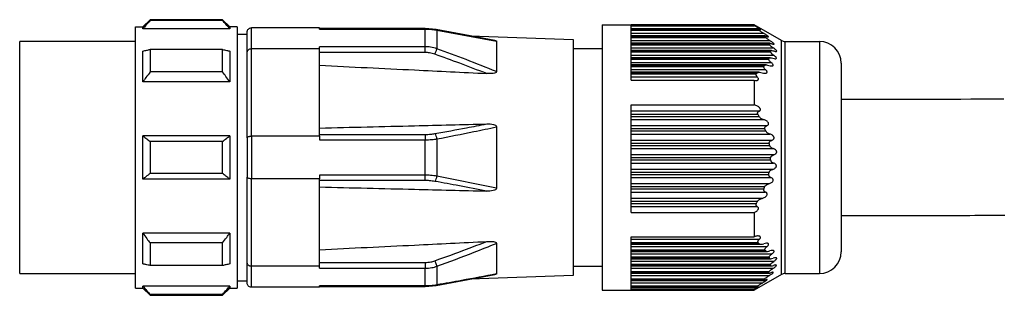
# Model space of a CAD drawing. Header units: millimetres. Extents: x -420 to 2302, y 443 to 882.
# Tile 14 of 16: x 1234 to 1302, y 624 to 643. Entities that reach past the tile are written whole.
import ezdxf

# ---------------------------------------------------------------- set-up
doc = ezdxf.new("R2010")
doc.units = ezdxf.units.MM

# ---------------------------------------------------------------- blocks, each defined once
blk = doc.blocks.new('Drawing View6')
at = {"color": 7, "linetype": 'Continuous', "lineweight": 25}
for p, q in [((-58.915, 5.481), (-59.415, 4.981)), ((-53.915, 5.481), (-58.915, 5.481)), ((-53.415, 4.981), (-53.915, 5.481)), ((-53.915, 5.417), (-53.915, 5.481)), ((-59.915, -13.019), (-59.915, 4.981)), ((-59.915, 4.981), (-59.415, 4.981)), ((-53.415, 4.855), (-59.415, 4.855)), ((-53.915, 5.417), (-58.915, 5.417)), ((-52.915, 4.981), (-53.415, 4.981)), ((-52.915, 4.981), (-52.915, -13.019)), ((-51.915, 3.463), (-51.915, 4.931)), ((-47.215, 4.931), (-51.915, 4.931)), ((-47.215, 4.837), (-47.215, 4.931)), ((-39.932, 4.876), (-47.215, 4.876)), ((-47.215, 4.837), (-39.932, 4.837)), ((-39.163, 4.808), (-39.932, 4.876)), ((-39.932, 4.876), (-39.932, 4.837)), ((-39.932, 3.617), (-39.932, 4.837)), ((-35.119, 4.048), (-39.168, 4.809)), ((-36.822, 4.368), (-39.168, 4.809)), ((-39.114, 4.762), (-39.114, 3.48)), ((-39.114, 4.762), (-35.011, 4.009)), ((-27.715, 5.131), (-27.715, -13.169)), ((-27.715, 5.131), (-25.715, 5.131)), ((-17.215, 5.131), (-25.715, 5.131)), ((-25.715, 5.131), (-25.715, 5.07)), ((-25.715, 1.304), (-25.715, 5.07)), ((-25.715, 5.07), (-17.215, 5.07)), ((-16.978, 4.859), (-25.715, 4.859)), ((-16.96, 4.826), (-25.715, 4.826)), ((-25.715, 4.759), (-16.884, 4.759)), ((-17.215, 5.131), (-17.215, 5.07)), ((-15.331, 4.047), (-17.215, 5.131)), ((-52.915, 4.481), (-52.215, 4.481)), ((-52.215, 3.264), (-52.215, 4.631)), ((-36.822, 4.368), (-29.715, 4.12)), ((-29.715, 4.12), (-29.715, -12.158)), ((-25.715, 4.542), (-16.562, 4.542)), ((-16.468, 4.359), (-25.715, 4.359)), ((-16.475, 4.326), (-25.715, 4.326)), ((-25.715, 4.259), (-16.425, 4.259)), ((-59.915, 3.981), (-67.915, 3.981)), ((-67.915, -12.019), (-67.915, 3.981)), ((-53.915, 3.43), (-58.915, 3.43)), ((-47.215, 3.463), (-51.915, 3.463)), ((-51.915, -2.551), (-51.915, 3.463)), ((-39.932, 3.617), (-47.215, 3.617)), ((-47.215, 3.463), (-47.215, 3.617)), ((-47.215, -2.551), (-47.215, 3.463)), ((-39.932, 3.22), (-39.932, 3.617)), ((-35.011, 4.009), (-35.011, 1.899)), ((-27.715, 3.481), (-29.715, 3.481)), ((-25.715, 4.042), (-16.136, 4.042)), ((-16.148, 3.859), (-25.715, 3.859)), ((-16.18, 3.826), (-25.715, 3.826)), ((-25.715, 3.759), (-16.156, 3.759)), ((-25.715, 3.542), (-15.907, 3.542)), ((-15.331, -12.086), (-15.331, 4.047)), ((-15.082, -12.019), (-15.082, 3.981)), ((-15.082, 3.981), (-12.715, 3.981)), ((-12.715, 3.981), (-12.715, -12.019)), ((-52.215, -2.652), (-52.215, 3.264)), ((-39.932, 3.22), (-47.215, 3.22)), ((-16.026, 3.359), (-25.715, 3.359)), ((-16.085, 3.326), (-25.715, 3.326)), ((-25.715, 3.259), (-16.088, 3.259)), ((-25.715, 3.042), (-15.883, 3.042)), ((-16.11, 2.859), (-25.715, 2.859)), ((-16.194, 2.826), (-25.715, 2.826)), ((-25.715, 2.759), (-16.224, 2.759)), ((-25.715, 2.542), (-16.065, 2.542)), ((-16.393, 2.359), (-25.715, 2.359)), ((-16.502, 2.326), (-25.715, 2.326)), ((-25.715, 2.259), (-16.558, 2.259)), ((-25.715, 2.042), (-16.446, 2.042)), ((-11.215, 2.481), (-11.215, -10.519)), ((-53.915, 1.876), (-58.915, 1.876)), ((-16.869, 1.859), (-25.715, 1.859)), ((-16.998, 1.826), (-25.715, 1.826)), ((-25.715, 1.759), (-17.078, 1.759)), ((-25.715, 1.542), (-17.011, 1.542)), ((-53.415, 1.195), (-59.415, 1.195)), ((-25.715, 1.304), (-17.215, 1.304)), ((-17.215, 1.304), (-17.215, -0.39)), ((-25.715, -0.39), (-17.215, -0.39)), ((-25.715, -7.803), (-25.715, -0.39)), ((-16.884, -0.836), (-25.715, -0.836)), ((-16.96, -1.052), (-25.715, -1.052)), ((-25.715, -1.186), (-16.884, -1.186)), ((-35.011, -1.91), (-35.011, -6.129)), ((-25.715, -1.403), (-16.562, -1.403)), ((-16.354, -1.836), (-25.715, -1.836)), ((-53.415, -2.519), (-59.415, -2.519)), ((-52.215, -2.652), (-52.215, -5.386)), ((-51.915, -2.551), (-51.915, -5.487)), ((-47.215, -2.551), (-51.915, -2.551)), ((-47.215, -2.43), (-39.932, -2.43)), ((-47.215, -2.551), (-47.215, -2.799)), ((-39.932, -2.43), (-39.932, -2.799)), ((-16.475, -2.052), (-25.715, -2.052)), ((-25.715, -2.186), (-16.425, -2.186)), ((-25.715, -2.403), (-16.136, -2.403)), ((-53.915, -2.92), (-58.915, -2.92)), ((-47.215, -2.799), (-39.932, -2.799)), ((-39.932, -5.239), (-39.932, -2.799)), ((-39.114, -2.738), (-39.114, -5.3)), ((-16.012, -2.836), (-25.715, -2.836)), ((-16.18, -3.052), (-25.715, -3.052)), ((-25.715, -3.186), (-16.156, -3.186)), ((-25.715, -3.403), (-15.907, -3.403)), ((-15.871, -3.836), (-25.715, -3.836)), ((-16.085, -4.052), (-25.715, -4.052)), ((-25.715, -4.186), (-16.088, -4.186)), ((-25.715, -4.403), (-15.883, -4.403)), ((-53.915, -5.118), (-58.915, -5.118)), ((-52.215, -11.302), (-52.215, -5.386)), ((-39.932, -5.239), (-47.215, -5.239)), ((-47.215, -5.239), (-47.215, -5.487)), ((-39.932, -5.609), (-39.932, -5.239)), ((-35.011, -6.129), (-39.114, -5.3)), ((-15.936, -4.836), (-25.715, -4.836)), ((-16.194, -5.052), (-25.715, -5.052)), ((-25.715, -5.186), (-16.224, -5.186)), ((-25.715, -5.403), (-16.065, -5.403)), ((-53.415, -5.519), (-59.415, -5.519)), ((-47.215, -5.487), (-51.915, -5.487)), ((-51.915, -11.501), (-51.915, -5.487)), ((-47.215, -11.501), (-47.215, -5.487)), ((-39.932, -5.609), (-47.215, -5.609)), ((-16.206, -5.836), (-25.715, -5.836)), ((-16.502, -6.052), (-25.715, -6.052)), ((-25.715, -6.186), (-16.558, -6.186)), ((-25.715, -6.403), (-16.446, -6.403)), ((-16.669, -6.836), (-25.715, -6.836)), ((-16.998, -7.052), (-25.715, -7.052)), ((-25.715, -7.186), (-17.078, -7.186)), ((-25.715, -7.403), (-17.011, -7.403)), ((-25.715, -7.803), (-17.215, -7.803)), ((-17.215, -7.803), (-17.215, -9.479)), ((-53.415, -9.233), (-59.415, -9.233)), ((-25.715, -9.479), (-17.215, -9.479)), ((-25.715, -13.126), (-25.715, -9.479)), ((-53.915, -9.914), (-58.915, -9.914)), ((-35.011, -9.938), (-35.011, -12.047)), ((-16.884, -9.68), (-25.715, -9.68)), ((-16.96, -9.897), (-25.715, -9.897)), ((-25.715, -9.964), (-16.884, -9.964)), ((-25.715, -9.997), (-16.759, -9.997)), ((-16.354, -10.18), (-25.715, -10.18)), ((-16.475, -10.397), (-25.715, -10.397)), ((-25.715, -10.464), (-16.425, -10.464)), ((-25.715, -10.497), (-16.321, -10.497)), ((-16.012, -10.68), (-25.715, -10.68)), ((-53.915, -11.469), (-58.915, -11.469)), ((-52.215, -12.669), (-52.215, -11.302)), ((-47.215, -11.501), (-51.915, -11.501)), ((-51.915, -12.969), (-51.915, -11.501)), ((-47.215, -11.258), (-39.932, -11.258)), ((-47.215, -11.655), (-47.215, -11.501)), ((-39.932, -11.258), (-39.932, -11.655)), ((-39.251, -11.138), (-39.114, -11.519)), ((-39.114, -11.519), (-39.114, -12.8)), ((-29.715, -11.519), (-27.715, -11.519)), ((-16.18, -10.897), (-25.715, -10.897)), ((-25.715, -10.964), (-16.156, -10.964)), ((-25.715, -10.997), (-16.077, -10.997)), ((-15.871, -11.18), (-25.715, -11.18)), ((-16.085, -11.397), (-25.715, -11.397)), ((-25.715, -11.464), (-16.088, -11.464)), ((-25.715, -11.497), (-16.034, -11.497)), ((-67.915, -12.019), (-59.915, -12.019)), ((-47.215, -11.655), (-39.932, -11.655)), ((-39.932, -12.876), (-39.932, -11.655)), ((-39.168, -12.847), (-35.119, -12.086)), ((-29.715, -12.158), (-36.822, -12.406)), ((-15.936, -11.68), (-25.715, -11.68)), ((-16.194, -11.897), (-25.715, -11.897)), ((-25.715, -11.964), (-16.224, -11.964)), ((-25.715, -11.997), (-16.197, -11.997)), ((-16.206, -12.18), (-25.715, -12.18)), ((-15.331, -12.086), (-17.215, -13.169)), ((-15.082, -12.019), (-12.715, -12.019)), ((-53.415, -12.893), (-59.415, -12.893)), ((-52.915, -12.519), (-52.215, -12.519)), ((-39.932, -12.876), (-47.215, -12.876)), ((-47.215, -12.969), (-47.215, -12.876)), ((-39.932, -12.914), (-39.163, -12.847)), ((-39.932, -12.914), (-39.932, -12.876)), ((-16.502, -12.397), (-25.715, -12.397)), ((-25.715, -12.464), (-16.558, -12.464)), ((-25.715, -12.497), (-16.556, -12.497)), ((-16.669, -12.68), (-25.715, -12.68)), ((-16.998, -12.897), (-25.715, -12.897)), ((-59.915, -13.019), (-59.415, -13.019)), ((-59.415, -13.019), (-58.915, -13.519)), ((-53.915, -13.455), (-58.915, -13.455)), ((-58.915, -13.455), (-58.915, -13.519)), ((-58.915, -13.519), (-53.915, -13.519)), ((-53.915, -13.519), (-53.415, -13.019)), ((-53.415, -13.019), (-52.915, -13.019)), ((-47.215, -12.969), (-51.915, -12.969)), ((-47.215, -12.914), (-39.932, -12.914)), ((-27.715, -13.169), (-25.715, -13.169)), ((-25.715, -12.964), (-17.078, -12.964)), ((-25.715, -12.997), (-17.1, -12.997)), ((-25.715, -13.126), (-25.715, -13.169)), ((-25.715, -13.126), (-17.215, -13.126)), ((-25.715, -13.169), (-17.215, -13.169)), ((-17.215, -13.126), (-17.215, -13.169))]:
    blk.add_line(p, q, dxfattribs=at)
at = {"color": 7, "linetype": 'Continuous', "lineweight": 25, "flags": 128}
for points in [[(-58.915, 5.481), (-58.915, 5.477), (-58.915, 5.465), (-58.915, 5.445), (-58.915, 5.417)], [(-59.415, 4.855), (-59.415, 4.884), (-59.415, 4.91), (-59.415, 4.932), (-59.415, 4.949), (-59.415, 4.963), (-59.415, 4.973), (-59.415, 4.979), (-59.415, 4.981)], [(-53.415, 4.981), (-53.415, 4.973), (-53.415, 4.949), (-53.415, 4.91), (-53.415, 4.855)], [(-58.915, 3.43), (-58.915, 3.256), (-58.915, 3.076), (-58.915, 2.89), (-58.915, 2.698), (-58.915, 2.501), (-58.915, 2.298), (-58.915, 2.09), (-58.915, 1.876)], [(-53.915, 1.876), (-53.915, 2.09), (-53.915, 2.298), (-53.915, 2.501), (-53.915, 2.698), (-53.915, 2.89), (-53.915, 3.076), (-53.915, 3.256), (-53.915, 3.43)], [(-39.251, 3.1), (-39.231, 3.155), (-39.211, 3.21), (-39.192, 3.263), (-39.174, 3.313), (-39.157, 3.361), (-39.141, 3.405), (-39.127, 3.445), (-39.114, 3.48)], [(-59.415, 1.195), (-59.415, 1.498), (-59.415, 1.79), (-59.415, 2.073), (-59.415, 2.345), (-59.415, 2.606), (-59.415, 2.855), (-59.415, 3.092), (-59.415, 3.317)], [(-53.415, 3.317), (-53.415, 3.092), (-53.415, 2.855), (-53.415, 2.606), (-53.415, 2.345), (-53.415, 2.073), (-53.415, 1.79), (-53.415, 1.498), (-53.415, 1.195)], [(-59.415, -5.519), (-59.415, -5.146), (-59.415, -4.772), (-59.415, -4.396), (-59.415, -4.019), (-59.415, -3.642), (-59.415, -3.266), (-59.415, -2.892), (-59.415, -2.519)], [(-53.415, -2.519), (-53.415, -2.892), (-53.415, -3.266), (-53.415, -3.642), (-53.415, -4.019), (-53.415, -4.396), (-53.415, -4.772), (-53.415, -5.146), (-53.415, -5.519)], [(-58.915, -2.92), (-58.915, -3.194), (-58.915, -3.469), (-58.915, -3.744), (-58.915, -4.019), (-58.915, -4.294), (-58.915, -4.57), (-58.915, -4.844), (-58.915, -5.118)], [(-53.915, -5.118), (-53.915, -4.844), (-53.915, -4.57), (-53.915, -4.294), (-53.915, -4.019), (-53.915, -3.744), (-53.915, -3.469), (-53.915, -3.194), (-53.915, -2.92)], [(-59.415, -11.355), (-59.415, -11.13), (-59.415, -10.893), (-59.415, -10.644), (-59.415, -10.383), (-59.415, -10.111), (-59.415, -9.829), (-59.415, -9.536), (-59.415, -9.233)], [(-53.415, -9.233), (-53.415, -9.536), (-53.415, -9.829), (-53.415, -10.111), (-53.415, -10.383), (-53.415, -10.644), (-53.415, -10.893), (-53.415, -11.13), (-53.415, -11.355)], [(-58.915, -9.914), (-58.915, -10.128), (-58.915, -10.336), (-58.915, -10.539), (-58.915, -10.737), (-58.915, -10.928), (-58.915, -11.115), (-58.915, -11.295), (-58.915, -11.469)], [(-53.915, -11.469), (-53.915, -11.295), (-53.915, -11.115), (-53.915, -10.928), (-53.915, -10.737), (-53.915, -10.539), (-53.915, -10.336), (-53.915, -10.128), (-53.915, -9.914)], [(-59.415, -13.019), (-59.415, -13.017), (-59.415, -13.011), (-59.415, -13.001), (-59.415, -12.988), (-59.415, -12.97), (-59.415, -12.948), (-59.415, -12.923), (-59.415, -12.893)], [(-53.415, -12.893), (-53.415, -12.948), (-53.415, -12.988), (-53.415, -13.011), (-53.415, -13.019)], [(-53.915, -13.519), (-53.915, -13.515), (-53.915, -13.503), (-53.915, -13.483), (-53.915, -13.455)]]:
    blk.add_lwpolyline(points, dxfattribs=at)
at = {"color": 7, "linetype": 'Continuous', "lineweight": 25}
for centre, radius, start, end in [((-39.179, 4.742), 0.0677, 16.55346, 80.61671), ((-15.082, 4.481), 0.5, 240.1011, 270), ((-12.715, 2.481), 1.5, 0, 90), ((-40.137, -2.907), 1.037, 9.41413, 31.22954), ((-40.137, -5.131), 1.037, 328.77049, 350.58586), ((-12.715, -10.519), 1.5, 270, 0), ((-15.082, -12.519), 0.5, 90, 119.8989), ((-39.179, -12.781), 0.0677, 279.38355, 343.4462)]:
    blk.add_arc(centre, radius, start, end, dxfattribs=at)
for points, knots in [([(-58.915, 5.417), (-59.011, 5.311), (-59.18, 5.125), (-59.344, 4.936), (-59.415, 4.855)], [0, 0, 0, 0, 0.569381, 1, 1, 1, 1]), ([(-53.415, 4.855), (-53.506, 4.959), (-53.671, 5.147), (-53.839, 5.333), (-53.915, 5.417)], [0, 0, 0, 0, 0.550382, 1, 1, 1, 1]), ([(-52.215, 4.631), (-52.214, 4.653), (-52.211, 4.695), (-52.186, 4.768), (-52.144, 4.832), (-52.085, 4.881), (-52.014, 4.92), (-51.954, 4.927), (-51.915, 4.931)], [0, 0, 0, 0, 0.14078, 0.269839, 0.492023, 0.624524, 0.753466, 1, 1, 1, 1]), ([(-39.932, 4.837), (-39.775, 4.833), (-39.497, 4.826), (-39.23, 4.781), (-39.114, 4.762)], [0, 0, 0, 0, 0.564116, 1, 1, 1, 1]), ([(-16.884, 4.826), (-16.861, 4.815), (-16.827, 4.801), (-16.8, 4.792), (-16.79, 4.792), (-16.788, 4.796), (-16.796, 4.805), (-16.812, 4.819), (-16.844, 4.843), (-16.903, 4.883), (-17.029, 4.961), (-17.138, 5.025), (-17.215, 5.07)], [0, 0, 0, 0, 0.124077, 0.173723, 0.222391, 0.265216, 0.309536, 0.357783, 0.411862, 0.522916, 0.665522, 1, 1, 1, 1]), ([(-16.884, 4.826), (-16.905, 4.835), (-16.943, 4.852), (-16.975, 4.86), (-16.985, 4.858), (-16.985, 4.852), (-16.976, 4.841), (-16.965, 4.831), (-16.96, 4.826)], [0, 0, 0, 0, 0.2916195, 0.533428, 0.6491095, 0.7604158, 0.8750221, 1, 1, 1, 1]), ([(-16.884, 4.759), (-16.898, 4.771), (-16.923, 4.794), (-16.948, 4.816), (-16.96, 4.826)], [0, 0, 0, 0, 0.557513, 1, 1, 1, 1]), ([(-16.884, 4.759), (-16.865, 4.743), (-16.825, 4.71), (-16.713, 4.634), (-16.621, 4.578), (-16.562, 4.542)], [0, 0, 0, 0, 0.230381, 0.498978, 1, 1, 1, 1]), ([(-16.354, 4.326), (-16.329, 4.316), (-16.284, 4.299), (-16.244, 4.29), (-16.229, 4.294), (-16.227, 4.302), (-16.234, 4.314), (-16.254, 4.336), (-16.299, 4.372), (-16.401, 4.445), (-16.496, 4.502), (-16.562, 4.542)], [0, 0, 0, 0, 0.1392354, 0.2454223, 0.2949256, 0.3421144, 0.3896914, 0.4402971, 0.5472763, 0.6821651, 1, 1, 1, 1]), ([(-16.475, 4.326), (-16.48, 4.333), (-16.49, 4.348), (-16.483, 4.359), (-16.458, 4.36), (-16.414, 4.349), (-16.375, 4.334), (-16.354, 4.326)], [0, 0, 0, 0, 0.166445, 0.328319, 0.502383, 0.735191, 1, 1, 1, 1]), ([(-16.425, 4.259), (-16.434, 4.271), (-16.45, 4.294), (-16.468, 4.316), (-16.475, 4.326)], [0, 0, 0, 0, 0.558026, 1, 1, 1, 1]), ([(-16.425, 4.259), (-16.41, 4.243), (-16.379, 4.209), (-16.278, 4.132), (-16.192, 4.078), (-16.136, 4.042)], [0, 0, 0, 0, 0.226258, 0.493855, 1, 1, 1, 1]), ([(-59.415, 3.317), (-59.325, 3.338), (-59.16, 3.376), (-58.991, 3.413), (-58.915, 3.43)], [0, 0, 0, 0, 0.550382, 1, 1, 1, 1]), ([(-53.915, 3.43), (-53.819, 3.409), (-53.651, 3.371), (-53.486, 3.333), (-53.415, 3.317)], [0, 0, 0, 0, 0.56938, 1, 1, 1, 1]), ([(-51.915, 3.463), (-51.96, 3.459), (-52.049, 3.452), (-52.147, 3.398), (-52.205, 3.332), (-52.212, 3.287), (-52.215, 3.264)], [0, 0, 0, 0, 0.27985, 0.559464, 0.779885, 1, 1, 1, 1]), ([(-39.114, 3.48), (-39.263, 3.524), (-39.53, 3.602), (-39.808, 3.613), (-39.932, 3.617)], [0, 0, 0, 0, 0.555274, 1, 1, 1, 1]), ([(-35.011, 1.899), (-35.709, 2.18), (-37.069, 2.726), (-38.444, 3.233), (-39.114, 3.48)], [0, 0, 0, 0, 0.512986, 1, 1, 1, 1]), ([(-35.119, 4.046), (-35.104, 4.045), (-35.076, 4.042), (-35.047, 4.034), (-35.026, 4.026), (-35.013, 4.018), (-35.012, 4.012), (-35.011, 4.009)], [0, 0, 0, 0, 0.2626747, 0.4658013, 0.6494224, 0.8235946, 1, 1, 1, 1]), ([(-16.18, 3.826), (-16.182, 3.831), (-16.185, 3.841), (-16.179, 3.852), (-16.167, 3.858), (-16.14, 3.86), (-16.089, 3.852), (-16.04, 3.835), (-16.012, 3.826)], [0, 0, 0, 0, 0.101041, 0.203349, 0.311717, 0.430206, 0.68207, 1, 1, 1, 1]), ([(-16.156, 3.759), (-16.16, 3.771), (-16.168, 3.793), (-16.176, 3.816), (-16.18, 3.826)], [0, 0, 0, 0, 0.558428, 1, 1, 1, 1]), ([(-16.156, 3.759), (-16.153, 3.753), (-16.147, 3.74), (-16.123, 3.708), (-16.049, 3.638), (-15.966, 3.582), (-15.907, 3.542)], [0, 0, 0, 0, 0.095207, 0.195971, 0.430437, 1, 1, 1, 1]), ([(-16.012, 3.826), (-15.985, 3.816), (-15.936, 3.8), (-15.886, 3.791), (-15.861, 3.793), (-15.85, 3.8), (-15.848, 3.811), (-15.855, 3.827), (-15.871, 3.847), (-15.902, 3.879), (-15.986, 3.946), (-16.074, 4.002), (-16.136, 4.042)], [0, 0, 0, 0, 0.14378, 0.257374, 0.312767, 0.363086, 0.41077, 0.458663, 0.511564, 0.567308, 0.692908, 1, 1, 1, 1]), ([(-15.871, 3.326), (-15.839, 3.316), (-15.783, 3.298), (-15.722, 3.29), (-15.689, 3.294), (-15.671, 3.302), (-15.665, 3.316), (-15.668, 3.333), (-15.678, 3.353), (-15.702, 3.384), (-15.772, 3.452), (-15.851, 3.505), (-15.907, 3.542)], [0, 0, 0, 0, 0.162618, 0.28994, 0.355094, 0.407481, 0.459515, 0.511046, 0.554621, 0.603328, 0.720798, 1, 1, 1, 1]), ([(-39.251, 3.1), (-39.374, 3.138), (-39.597, 3.206), (-39.829, 3.215), (-39.932, 3.22)], [0, 0, 0, 0, 0.555879, 1, 1, 1, 1]), ([(-35.683, 1.769), (-36.301, 2.007), (-37.486, 2.463), (-38.68, 2.894), (-39.251, 3.1)], [0, 0, 0, 0, 0.521817, 1, 1, 1, 1]), ([(-16.224, 2.759), (-16.225, 2.753), (-16.229, 2.741), (-16.226, 2.718), (-16.214, 2.693), (-16.189, 2.654), (-16.14, 2.601), (-16.091, 2.563), (-16.065, 2.542)], [0, 0, 0, 0, 0.104249, 0.206454, 0.313421, 0.431139, 0.690593, 1, 1, 1, 1]), ([(-16.224, 2.759), (-16.218, 2.771), (-16.207, 2.793), (-16.198, 2.816), (-16.194, 2.826)], [0, 0, 0, 0, 0.5610718, 1, 1, 1, 1]), ([(-16.194, 2.826), (-16.191, 2.831), (-16.184, 2.842), (-16.158, 2.856), (-16.082, 2.865), (-15.996, 2.842), (-15.936, 2.826)], [0, 0, 0, 0, 0.091717, 0.192524, 0.430858, 1, 1, 1, 1]), ([(-16.088, 3.259), (-16.087, 3.271), (-16.086, 3.293), (-16.085, 3.316), (-16.085, 3.326)], [0, 0, 0, 0, 0.560266, 1, 1, 1, 1]), ([(-16.088, 3.259), (-16.086, 3.249), (-16.084, 3.229), (-16.058, 3.191), (-15.996, 3.124), (-15.931, 3.077), (-15.883, 3.042)], [0, 0, 0, 0, 0.147683, 0.308373, 0.489419, 1, 1, 1, 1]), ([(-16.085, 3.326), (-16.083, 3.333), (-16.079, 3.349), (-16.051, 3.359), (-15.987, 3.36), (-15.92, 3.34), (-15.871, 3.326)], [0, 0, 0, 0, 0.146904, 0.308017, 0.489413, 1, 1, 1, 1]), ([(-15.936, 2.826), (-15.875, 2.809), (-15.79, 2.785), (-15.713, 2.796), (-15.692, 2.813), (-15.686, 2.83), (-15.688, 2.849), (-15.7, 2.877), (-15.735, 2.922), (-15.799, 2.982), (-15.853, 3.021), (-15.883, 3.042)], [0, 0, 0, 0, 0.3070425, 0.4306571, 0.4859215, 0.5379417, 0.5777728, 0.6203039, 0.7193644, 0.8444602, 1, 1, 1, 1]), ([(-47.215, 2.336), (-45.031, 2.23), (-41.187, 2.044), (-37.343, 1.852), (-35.683, 1.769)], [0, 0, 0, 0, 0.568192, 1, 1, 1, 1]), ([(-16.669, 1.826), (-16.602, 1.81), (-16.508, 1.787), (-16.401, 1.795), (-16.355, 1.814), (-16.332, 1.84), (-16.325, 1.863), (-16.327, 1.891), (-16.342, 1.93), (-16.381, 1.984), (-16.422, 2.021), (-16.446, 2.042)], [0, 0, 0, 0, 0.320598, 0.451502, 0.569608, 0.621553, 0.670236, 0.71852, 0.769336, 0.871321, 1, 1, 1, 1]), ([(-16.558, 2.259), (-16.562, 2.253), (-16.57, 2.241), (-16.573, 2.218), (-16.568, 2.192), (-16.551, 2.154), (-16.512, 2.1), (-16.469, 2.062), (-16.446, 2.042)], [0, 0, 0, 0, 0.115465, 0.224046, 0.333104, 0.449912, 0.699437, 1, 1, 1, 1]), ([(-16.558, 2.259), (-16.547, 2.271), (-16.528, 2.293), (-16.51, 2.316), (-16.502, 2.326)], [0, 0, 0, 0, 0.562317, 1, 1, 1, 1]), ([(-16.502, 2.326), (-16.487, 2.336), (-16.453, 2.36), (-16.35, 2.362), (-16.263, 2.34), (-16.206, 2.326)], [0, 0, 0, 0, 0.227055, 0.494854, 1, 1, 1, 1]), ([(-16.206, 2.326), (-16.143, 2.31), (-16.054, 2.287), (-15.958, 2.295), (-15.921, 2.315), (-15.909, 2.341), (-15.909, 2.364), (-15.918, 2.39), (-15.942, 2.429), (-15.99, 2.483), (-16.038, 2.521), (-16.065, 2.542)], [0, 0, 0, 0, 0.309571, 0.436579, 0.545813, 0.593785, 0.640981, 0.690214, 0.743978, 0.856754, 1, 1, 1, 1]), ([(-58.915, 1.876), (-59.011, 1.748), (-59.18, 1.522), (-59.344, 1.294), (-59.415, 1.195)], [0, 0, 0, 0, 0.569381, 1, 1, 1, 1]), ([(-53.415, 1.195), (-53.506, 1.321), (-53.671, 1.549), (-53.839, 1.775), (-53.915, 1.876)], [0, 0, 0, 0, 0.550382, 1, 1, 1, 1]), ([(-35.011, 1.899), (-35.012, 1.892), (-35.013, 1.876), (-35.027, 1.855), (-35.048, 1.835), (-35.109, 1.801), (-35.324, 1.756), (-35.531, 1.763), (-35.683, 1.769)], [0, 0, 0, 0, 0.043304, 0.086098, 0.131338, 0.181551, 0.399159, 1, 1, 1, 1]), ([(-17.215, 1.304), (-17.158, 1.296), (-17.077, 1.286), (-16.987, 1.306), (-16.947, 1.33), (-16.928, 1.357), (-16.92, 1.379), (-16.921, 1.405), (-16.931, 1.441), (-16.96, 1.49), (-16.993, 1.524), (-17.011, 1.542)], [0, 0, 0, 0, 0.3178307, 0.4548105, 0.5707135, 0.6265525, 0.67536, 0.7238115, 0.7773356, 0.8761841, 1, 1, 1, 1]), ([(-17.078, 1.759), (-17.084, 1.753), (-17.095, 1.742), (-17.105, 1.719), (-17.107, 1.693), (-17.101, 1.665), (-17.088, 1.635), (-17.061, 1.592), (-17.032, 1.563), (-17.011, 1.542)], [0, 0, 0, 0, 0.126984, 0.242895, 0.354614, 0.469775, 0.586297, 0.710881, 1, 1, 1, 1]), ([(-17.078, 1.759), (-17.062, 1.771), (-17.036, 1.793), (-17.009, 1.816), (-16.998, 1.826)], [0, 0, 0, 0, 0.562421, 1, 1, 1, 1]), ([(-16.998, 1.826), (-16.978, 1.836), (-16.936, 1.859), (-16.822, 1.862), (-16.729, 1.84), (-16.669, 1.826)], [0, 0, 0, 0, 0.231212, 0.500004, 1, 1, 1, 1]), ([(0, 0), (-0.067, 0), (-3.806, -0.017), (-7.544, -0.017), (-11.215, -0.018)], [0, 0, 0, 0, 0.017964, 1, 1, 1, 1]), ([(-16.884, -0.836), (-16.861, -0.823), (-16.827, -0.805), (-16.8, -0.764), (-16.79, -0.733), (-16.788, -0.7), (-16.796, -0.666), (-16.812, -0.631), (-16.844, -0.584), (-16.903, -0.529), (-17.029, -0.446), (-17.138, -0.413), (-17.215, -0.39)], [0, 0, 0, 0, 0.124077, 0.173723, 0.222391, 0.265216, 0.309536, 0.357783, 0.411862, 0.522916, 0.665522, 1, 1, 1, 1]), ([(-16.96, -1.052), (-16.965, -1.041), (-16.976, -1.02), (-16.984, -0.986), (-16.985, -0.954), (-16.975, -0.913), (-16.943, -0.868), (-16.905, -0.847), (-16.884, -0.836)], [0, 0, 0, 0, 0.124346, 0.240053, 0.352202, 0.466351, 0.703735, 1, 1, 1, 1]), ([(-16.884, -1.186), (-16.898, -1.161), (-16.923, -1.116), (-16.948, -1.072), (-16.96, -1.052)], [0, 0, 0, 0, 0.557513, 1, 1, 1, 1]), ([(-16.884, -1.186), (-16.865, -1.212), (-16.825, -1.269), (-16.713, -1.347), (-16.621, -1.381), (-16.562, -1.403)], [0, 0, 0, 0, 0.230381, 0.498978, 1, 1, 1, 1]), ([(-47.215, -1.988), (-45.031, -1.935), (-41.187, -1.842), (-37.343, -1.746), (-35.683, -1.704)], [0, 0, 0, 0, 0.568192, 1, 1, 1, 1]), ([(-39.251, -2.37), (-38.524, -2.238), (-37.33, -2.023), (-36.146, -1.794), (-35.683, -1.704)], [0, 0, 0, 0, 0.608616, 1, 1, 1, 1]), ([(-39.114, -2.738), (-38.265, -2.574), (-36.89, -2.308), (-35.531, -2.02), (-35.011, -1.91)], [0, 0, 0, 0, 0.617629, 1, 1, 1, 1]), ([(-35.683, -1.704), (-35.528, -1.703), (-35.32, -1.701), (-35.105, -1.773), (-35.047, -1.822), (-35.026, -1.849), (-35.013, -1.878), (-35.012, -1.899), (-35.011, -1.91)], [0, 0, 0, 0, 0.61061, 0.822414, 0.871279, 0.915489, 0.957462, 1, 1, 1, 1]), ([(-16.354, -1.836), (-16.329, -1.823), (-16.284, -1.802), (-16.244, -1.753), (-16.229, -1.711), (-16.227, -1.677), (-16.234, -1.643), (-16.254, -1.597), (-16.299, -1.542), (-16.401, -1.461), (-16.496, -1.427), (-16.562, -1.403)], [0, 0, 0, 0, 0.1392354, 0.2454223, 0.2949256, 0.3421144, 0.3896914, 0.4402971, 0.5472763, 0.6821651, 1, 1, 1, 1]), ([(-16.475, -2.052), (-16.48, -2.035), (-16.49, -2.003), (-16.483, -1.952), (-16.458, -1.905), (-16.414, -1.864), (-16.375, -1.845), (-16.354, -1.836)], [0, 0, 0, 0, 0.166445, 0.328319, 0.502383, 0.735191, 1, 1, 1, 1]), ([(-59.415, -2.519), (-59.325, -2.593), (-59.16, -2.728), (-58.991, -2.86), (-58.915, -2.92)], [0, 0, 0, 0, 0.550382, 1, 1, 1, 1]), ([(-53.915, -2.92), (-53.819, -2.844), (-53.651, -2.712), (-53.486, -2.577), (-53.415, -2.519)], [0, 0, 0, 0, 0.56938, 1, 1, 1, 1]), ([(-52.215, -2.652), (-52.214, -2.645), (-52.211, -2.631), (-52.186, -2.606), (-52.144, -2.585), (-52.085, -2.568), (-52.014, -2.555), (-51.954, -2.553), (-51.915, -2.551)], [0, 0, 0, 0, 0.140085, 0.268911, 0.492009, 0.62452, 0.753467, 1, 1, 1, 1]), ([(-39.932, -2.43), (-39.801, -2.426), (-39.569, -2.42), (-39.347, -2.385), (-39.251, -2.37)], [0, 0, 0, 0, 0.56346, 1, 1, 1, 1]), ([(-16.425, -2.186), (-16.434, -2.161), (-16.45, -2.116), (-16.468, -2.072), (-16.475, -2.052)], [0, 0, 0, 0, 0.558026, 1, 1, 1, 1]), ([(-16.425, -2.186), (-16.41, -2.212), (-16.379, -2.27), (-16.278, -2.349), (-16.192, -2.381), (-16.136, -2.403)], [0, 0, 0, 0, 0.226258, 0.493855, 1, 1, 1, 1]), ([(-16.012, -2.836), (-15.985, -2.824), (-15.936, -2.803), (-15.886, -2.759), (-15.861, -2.718), (-15.85, -2.684), (-15.848, -2.65), (-15.855, -2.614), (-15.871, -2.58), (-15.902, -2.535), (-15.986, -2.46), (-16.074, -2.426), (-16.136, -2.403)], [0, 0, 0, 0, 0.14378, 0.257374, 0.312767, 0.363086, 0.41077, 0.458663, 0.511564, 0.567308, 0.692908, 1, 1, 1, 1]), ([(-39.932, -2.799), (-39.775, -2.796), (-39.497, -2.79), (-39.23, -2.754), (-39.114, -2.738)], [0, 0, 0, 0, 0.564116, 1, 1, 1, 1]), ([(-16.18, -3.052), (-16.182, -3.041), (-16.185, -3.019), (-16.179, -2.986), (-16.167, -2.953), (-16.14, -2.913), (-16.089, -2.869), (-16.04, -2.847), (-16.012, -2.836)], [0, 0, 0, 0, 0.101041, 0.203349, 0.311717, 0.430206, 0.68207, 1, 1, 1, 1]), ([(-16.156, -3.186), (-16.16, -3.161), (-16.168, -3.116), (-16.176, -3.072), (-16.18, -3.052)], [0, 0, 0, 0, 0.558428, 1, 1, 1, 1]), ([(-16.156, -3.186), (-16.153, -3.198), (-16.147, -3.221), (-16.123, -3.267), (-16.049, -3.346), (-15.966, -3.379), (-15.907, -3.403)], [0, 0, 0, 0, 0.095207, 0.195971, 0.430437, 1, 1, 1, 1]), ([(-16.088, -4.186), (-16.087, -4.161), (-16.086, -4.116), (-16.085, -4.072), (-16.085, -4.052)], [0, 0, 0, 0, 0.560266, 1, 1, 1, 1]), ([(-16.085, -4.052), (-16.083, -4.035), (-16.079, -3.999), (-16.051, -3.951), (-15.987, -3.883), (-15.92, -3.856), (-15.871, -3.836)], [0, 0, 0, 0, 0.146904, 0.308017, 0.489413, 1, 1, 1, 1]), ([(-15.871, -3.836), (-15.839, -3.823), (-15.783, -3.801), (-15.722, -3.753), (-15.689, -3.711), (-15.671, -3.675), (-15.665, -3.639), (-15.668, -3.604), (-15.678, -3.571), (-15.702, -3.529), (-15.772, -3.455), (-15.851, -3.424), (-15.907, -3.403)], [0, 0, 0, 0, 0.1626181, 0.2899398, 0.3550944, 0.4074807, 0.459515, 0.5110456, 0.5546209, 0.6033283, 0.7207983, 1, 1, 1, 1]), ([(-16.088, -4.186), (-16.086, -4.203), (-16.084, -4.239), (-16.058, -4.288), (-15.996, -4.355), (-15.931, -4.382), (-15.883, -4.403)], [0, 0, 0, 0, 0.147683, 0.308373, 0.489419, 1, 1, 1, 1]), ([(-15.936, -4.836), (-15.875, -4.811), (-15.79, -4.777), (-15.713, -4.694), (-15.692, -4.644), (-15.686, -4.609), (-15.688, -4.577), (-15.7, -4.537), (-15.735, -4.487), (-15.799, -4.436), (-15.853, -4.415), (-15.883, -4.403)], [0, 0, 0, 0, 0.307042, 0.430657, 0.485921, 0.537942, 0.577773, 0.620304, 0.719364, 0.84446, 1, 1, 1, 1]), ([(-58.915, -5.118), (-59.011, -5.194), (-59.18, -5.327), (-59.344, -5.461), (-59.415, -5.519)], [0, 0, 0, 0, 0.569381, 1, 1, 1, 1]), ([(-53.415, -5.519), (-53.506, -5.445), (-53.671, -5.311), (-53.839, -5.178), (-53.915, -5.118)], [0, 0, 0, 0, 0.5503816, 1, 1, 1, 1]), ([(-51.915, -5.487), (-51.96, -5.485), (-52.049, -5.481), (-52.147, -5.454), (-52.205, -5.42), (-52.212, -5.397), (-52.215, -5.386)], [0, 0, 0, 0, 0.27985, 0.559464, 0.779885, 1, 1, 1, 1]), ([(-39.114, -5.3), (-39.263, -5.281), (-39.53, -5.246), (-39.808, -5.241), (-39.932, -5.239)], [0, 0, 0, 0, 0.555274, 1, 1, 1, 1]), ([(-16.224, -5.186), (-16.225, -5.197), (-16.229, -5.219), (-16.226, -5.253), (-16.214, -5.285), (-16.189, -5.325), (-16.14, -5.37), (-16.091, -5.391), (-16.065, -5.403)], [0, 0, 0, 0, 0.104249, 0.206454, 0.313421, 0.431139, 0.690593, 1, 1, 1, 1]), ([(-16.224, -5.186), (-16.218, -5.161), (-16.207, -5.117), (-16.198, -5.072), (-16.194, -5.052)], [0, 0, 0, 0, 0.561072, 1, 1, 1, 1]), ([(-16.206, -5.836), (-16.143, -5.812), (-16.054, -5.778), (-15.958, -5.696), (-15.921, -5.638), (-15.909, -5.59), (-15.909, -5.556), (-15.918, -5.522), (-15.942, -5.481), (-15.99, -5.435), (-16.038, -5.414), (-16.065, -5.403)], [0, 0, 0, 0, 0.309571, 0.436579, 0.545813, 0.593785, 0.640981, 0.690214, 0.743978, 0.856754, 1, 1, 1, 1]), ([(-16.194, -5.052), (-16.191, -5.041), (-16.184, -5.018), (-16.158, -4.972), (-16.082, -4.892), (-15.996, -4.859), (-15.936, -4.836)], [0, 0, 0, 0, 0.091717, 0.192524, 0.430858, 1, 1, 1, 1]), ([(-47.215, -6.051), (-45.031, -6.103), (-41.187, -6.196), (-37.343, -6.293), (-35.683, -6.334)], [0, 0, 0, 0, 0.568192, 1, 1, 1, 1]), ([(-39.251, -5.668), (-39.374, -5.649), (-39.597, -5.615), (-39.829, -5.611), (-39.932, -5.609)], [0, 0, 0, 0, 0.555879, 1, 1, 1, 1]), ([(-35.683, -6.334), (-36.311, -6.213), (-37.496, -5.985), (-38.69, -5.77), (-39.251, -5.668)], [0, 0, 0, 0, 0.53027, 1, 1, 1, 1]), ([(-16.558, -6.186), (-16.547, -6.161), (-16.528, -6.117), (-16.51, -6.072), (-16.502, -6.052)], [0, 0, 0, 0, 0.562317, 1, 1, 1, 1]), ([(-16.502, -6.052), (-16.487, -6.026), (-16.453, -5.968), (-16.35, -5.89), (-16.263, -5.857), (-16.206, -5.836)], [0, 0, 0, 0, 0.227055, 0.494854, 1, 1, 1, 1]), ([(-35.011, -6.129), (-35.012, -6.139), (-35.013, -6.16), (-35.027, -6.19), (-35.048, -6.218), (-35.109, -6.267), (-35.324, -6.336), (-35.531, -6.335), (-35.683, -6.334)], [0, 0, 0, 0, 0.0433033, 0.0860964, 0.1313364, 0.1815494, 0.3991581, 1, 1, 1, 1]), ([(-16.669, -6.836), (-16.602, -6.811), (-16.508, -6.777), (-16.401, -6.696), (-16.355, -6.64), (-16.332, -6.591), (-16.325, -6.556), (-16.327, -6.522), (-16.342, -6.48), (-16.381, -6.435), (-16.422, -6.414), (-16.446, -6.403)], [0, 0, 0, 0, 0.320598, 0.451502, 0.569608, 0.621553, 0.670236, 0.71852, 0.769336, 0.871321, 1, 1, 1, 1]), ([(-16.558, -6.186), (-16.562, -6.197), (-16.57, -6.219), (-16.573, -6.253), (-16.568, -6.285), (-16.551, -6.326), (-16.512, -6.371), (-16.469, -6.391), (-16.446, -6.403)], [0, 0, 0, 0, 0.1154655, 0.224046, 0.3331039, 0.4499119, 0.6994366, 1, 1, 1, 1]), ([(-17.215, -7.803), (-17.158, -7.776), (-17.077, -7.738), (-16.987, -7.661), (-16.947, -7.608), (-16.928, -7.566), (-16.92, -7.535), (-16.921, -7.506), (-16.931, -7.47), (-16.96, -7.431), (-16.993, -7.413), (-17.011, -7.403)], [0, 0, 0, 0, 0.317831, 0.45481, 0.570714, 0.626552, 0.67536, 0.723812, 0.777336, 0.876184, 1, 1, 1, 1]), ([(-17.078, -7.186), (-17.084, -7.197), (-17.095, -7.218), (-17.105, -7.252), (-17.107, -7.284), (-17.101, -7.314), (-17.088, -7.341), (-17.061, -7.375), (-17.032, -7.391), (-17.011, -7.403)], [0, 0, 0, 0, 0.126984, 0.242895, 0.354614, 0.469775, 0.586297, 0.710881, 1, 1, 1, 1]), ([(-17.078, -7.186), (-17.062, -7.161), (-17.036, -7.117), (-17.009, -7.072), (-16.998, -7.052)], [0, 0, 0, 0, 0.562421, 1, 1, 1, 1]), ([(-16.998, -7.052), (-16.978, -7.026), (-16.936, -6.969), (-16.822, -6.891), (-16.729, -6.858), (-16.669, -6.836)], [0, 0, 0, 0, 0.2312123, 0.500004, 1, 1, 1, 1]), ([(-11.215, -8.018), (-8.37, -8.017), (-4.603, -8.016), (-0.836, -8.002), (0.085, -7.998)], [0, 0, 0, 0, 0.755508, 1, 1, 1, 1]), ([(-59.415, -9.233), (-59.325, -9.359), (-59.16, -9.587), (-58.991, -9.813), (-58.915, -9.914)], [0, 0, 0, 0, 0.550382, 1, 1, 1, 1]), ([(-53.915, -9.914), (-53.819, -9.786), (-53.651, -9.56), (-53.486, -9.332), (-53.415, -9.233)], [0, 0, 0, 0, 0.56938, 1, 1, 1, 1]), ([(-16.884, -9.68), (-16.861, -9.657), (-16.827, -9.625), (-16.8, -9.576), (-16.79, -9.544), (-16.788, -9.515), (-16.796, -9.49), (-16.812, -9.469), (-16.844, -9.447), (-16.903, -9.431), (-17.029, -9.427), (-17.138, -9.457), (-17.215, -9.479)], [0, 0, 0, 0, 0.124077, 0.173723, 0.222391, 0.265216, 0.309536, 0.357783, 0.411862, 0.522916, 0.665522, 1, 1, 1, 1]), ([(-47.215, -10.374), (-45.031, -10.268), (-41.187, -10.083), (-37.343, -9.89), (-35.683, -9.807)], [0, 0, 0, 0, 0.568192, 1, 1, 1, 1]), ([(-39.251, -11.138), (-38.521, -10.875), (-37.327, -10.443), (-36.144, -9.985), (-35.683, -9.807)], [0, 0, 0, 0, 0.6110237, 1, 1, 1, 1]), ([(-39.114, -11.519), (-38.26, -11.203), (-36.885, -10.694), (-35.525, -10.145), (-35.011, -9.938)], [0, 0, 0, 0, 0.621565, 1, 1, 1, 1]), ([(-35.683, -9.807), (-35.529, -9.801), (-35.321, -9.794), (-35.106, -9.84), (-35.047, -9.875), (-35.026, -9.894), (-35.013, -9.915), (-35.012, -9.93), (-35.011, -9.938)], [0, 0, 0, 0, 0.606982, 0.821792, 0.870893, 0.915276, 0.95737, 1, 1, 1, 1]), ([(-16.884, -9.68), (-16.905, -9.701), (-16.943, -9.738), (-16.975, -9.792), (-16.985, -9.831), (-16.985, -9.857), (-16.976, -9.88), (-16.965, -9.891), (-16.96, -9.897)], [0, 0, 0, 0, 0.291619, 0.533428, 0.64911, 0.760416, 0.875022, 1, 1, 1, 1]), ([(-16.884, -9.964), (-16.898, -9.951), (-16.923, -9.929), (-16.948, -9.907), (-16.96, -9.897)], [0, 0, 0, 0, 0.557513, 1, 1, 1, 1]), ([(-16.884, -9.964), (-16.865, -9.975), (-16.825, -9.998), (-16.713, -10), (-16.621, -9.978), (-16.562, -9.964)], [0, 0, 0, 0, 0.230381, 0.498978, 1, 1, 1, 1]), ([(-16.354, -10.18), (-16.329, -10.158), (-16.284, -10.12), (-16.244, -10.063), (-16.229, -10.024), (-16.227, -9.998), (-16.234, -9.976), (-16.254, -9.952), (-16.299, -9.933), (-16.401, -9.925), (-16.496, -9.948), (-16.562, -9.964)], [0, 0, 0, 0, 0.139235, 0.245422, 0.294926, 0.342114, 0.389691, 0.440297, 0.547276, 0.682165, 1, 1, 1, 1]), ([(-16.475, -10.397), (-16.48, -10.388), (-16.49, -10.37), (-16.483, -10.33), (-16.458, -10.284), (-16.414, -10.232), (-16.375, -10.198), (-16.354, -10.18)], [0, 0, 0, 0, 0.166445, 0.328319, 0.502383, 0.735191, 1, 1, 1, 1]), ([(-16.425, -10.464), (-16.434, -10.451), (-16.45, -10.429), (-16.468, -10.407), (-16.475, -10.397)], [0, 0, 0, 0, 0.558026, 1, 1, 1, 1]), ([(-16.425, -10.464), (-16.41, -10.475), (-16.379, -10.498), (-16.278, -10.5), (-16.192, -10.478), (-16.136, -10.464)], [0, 0, 0, 0, 0.226258, 0.493855, 1, 1, 1, 1]), ([(-16.18, -10.897), (-16.182, -10.891), (-16.185, -10.879), (-16.179, -10.856), (-16.167, -10.831), (-16.14, -10.793), (-16.089, -10.74), (-16.04, -10.702), (-16.012, -10.68)], [0, 0, 0, 0, 0.101041, 0.203349, 0.311717, 0.430206, 0.68207, 1, 1, 1, 1]), ([(-16.012, -10.68), (-15.985, -10.659), (-15.936, -10.622), (-15.886, -10.568), (-15.861, -10.53), (-15.85, -10.503), (-15.848, -10.48), (-15.855, -10.461), (-15.871, -10.446), (-15.902, -10.433), (-15.986, -10.425), (-16.074, -10.448), (-16.136, -10.464)], [0, 0, 0, 0, 0.14378, 0.257374, 0.312767, 0.363086, 0.41077, 0.458663, 0.511564, 0.567308, 0.692908, 1, 1, 1, 1]), ([(-58.915, -11.469), (-59.011, -11.447), (-59.18, -11.409), (-59.344, -11.371), (-59.415, -11.355)], [0, 0, 0, 0, 0.569381, 1, 1, 1, 1]), ([(-53.415, -11.355), (-53.506, -11.376), (-53.671, -11.414), (-53.839, -11.452), (-53.915, -11.469)], [0, 0, 0, 0, 0.550382, 1, 1, 1, 1]), ([(-52.215, -11.302), (-52.214, -11.317), (-52.211, -11.345), (-52.186, -11.393), (-52.144, -11.436), (-52.085, -11.468), (-52.014, -11.494), (-51.954, -11.498), (-51.915, -11.501)], [0, 0, 0, 0, 0.140318, 0.269223, 0.492015, 0.624523, 0.753467, 1, 1, 1, 1]), ([(-39.932, -11.258), (-39.801, -11.251), (-39.569, -11.239), (-39.347, -11.169), (-39.251, -11.138)], [0, 0, 0, 0, 0.5634605, 1, 1, 1, 1]), ([(-39.932, -11.655), (-39.775, -11.648), (-39.497, -11.635), (-39.23, -11.554), (-39.114, -11.519)], [0, 0, 0, 0, 0.564116, 1, 1, 1, 1]), ([(-16.156, -10.964), (-16.16, -10.951), (-16.168, -10.929), (-16.176, -10.907), (-16.18, -10.897)], [0, 0, 0, 0, 0.558428, 1, 1, 1, 1]), ([(-16.156, -10.964), (-16.153, -10.969), (-16.147, -10.98), (-16.123, -10.995), (-16.049, -11.003), (-15.966, -10.98), (-15.907, -10.964)], [0, 0, 0, 0, 0.095207, 0.195971, 0.430437, 1, 1, 1, 1]), ([(-16.088, -11.464), (-16.087, -11.451), (-16.086, -11.429), (-16.085, -11.407), (-16.085, -11.397)], [0, 0, 0, 0, 0.560266, 1, 1, 1, 1]), ([(-16.088, -11.464), (-16.086, -11.471), (-16.084, -11.487), (-16.058, -11.497), (-15.996, -11.498), (-15.931, -11.479), (-15.883, -11.464)], [0, 0, 0, 0, 0.147683, 0.308373, 0.489419, 1, 1, 1, 1]), ([(-16.085, -11.397), (-16.083, -11.387), (-16.079, -11.367), (-16.051, -11.329), (-15.987, -11.263), (-15.92, -11.215), (-15.871, -11.18)], [0, 0, 0, 0, 0.146904, 0.308017, 0.489413, 1, 1, 1, 1]), ([(-15.936, -11.68), (-15.875, -11.639), (-15.79, -11.582), (-15.713, -11.509), (-15.692, -11.476), (-15.686, -11.458), (-15.688, -11.445), (-15.7, -11.433), (-15.735, -11.428), (-15.799, -11.437), (-15.853, -11.454), (-15.883, -11.464)], [0, 0, 0, 0, 0.307042, 0.430657, 0.485921, 0.537942, 0.577773, 0.620304, 0.719364, 0.84446, 1, 1, 1, 1]), ([(-15.871, -11.18), (-15.839, -11.158), (-15.783, -11.118), (-15.722, -11.063), (-15.689, -11.024), (-15.671, -10.997), (-15.665, -10.974), (-15.668, -10.956), (-15.678, -10.943), (-15.702, -10.932), (-15.772, -10.926), (-15.851, -10.948), (-15.907, -10.964)], [0, 0, 0, 0, 0.1626181, 0.2899398, 0.3550944, 0.4074807, 0.459515, 0.5110456, 0.5546209, 0.6033283, 0.7207983, 1, 1, 1, 1]), ([(-35.011, -12.047), (-35.81, -12.199), (-37.17, -12.458), (-38.546, -12.7), (-39.114, -12.8)], [0, 0, 0, 0, 0.586867, 1, 1, 1, 1]), ([(-35.011, -12.047), (-35.012, -12.05), (-35.013, -12.056), (-35.027, -12.064), (-35.048, -12.072), (-35.077, -12.08), (-35.104, -12.083), (-35.119, -12.085)], [0, 0, 0, 0, 0.179367, 0.356626, 0.544026, 0.752029, 1, 1, 1, 1]), ([(-16.502, -12.397), (-16.487, -12.381), (-16.453, -12.347), (-16.35, -12.271), (-16.263, -12.216), (-16.206, -12.18)], [0, 0, 0, 0, 0.227055, 0.494854, 1, 1, 1, 1]), ([(-16.224, -11.964), (-16.225, -11.969), (-16.229, -11.979), (-16.226, -11.99), (-16.214, -11.996), (-16.189, -11.999), (-16.14, -11.99), (-16.091, -11.973), (-16.065, -11.964)], [0, 0, 0, 0, 0.1042492, 0.206454, 0.3134212, 0.4311385, 0.6905934, 1, 1, 1, 1]), ([(-16.224, -11.964), (-16.218, -11.951), (-16.207, -11.929), (-16.198, -11.907), (-16.194, -11.897)], [0, 0, 0, 0, 0.561072, 1, 1, 1, 1]), ([(-16.206, -12.18), (-16.143, -12.141), (-16.054, -12.084), (-15.958, -12.01), (-15.921, -11.972), (-15.909, -11.95), (-15.909, -11.938), (-15.918, -11.932), (-15.942, -11.929), (-15.99, -11.937), (-16.038, -11.954), (-16.065, -11.964)], [0, 0, 0, 0, 0.309571, 0.436579, 0.545813, 0.593785, 0.640981, 0.690214, 0.743978, 0.856754, 1, 1, 1, 1]), ([(-16.194, -11.897), (-16.191, -11.891), (-16.184, -11.879), (-16.158, -11.847), (-16.082, -11.776), (-15.996, -11.72), (-15.936, -11.68)], [0, 0, 0, 0, 0.091717, 0.192524, 0.430858, 1, 1, 1, 1]), ([(-59.415, -12.893), (-59.325, -12.997), (-59.16, -13.185), (-58.991, -13.372), (-58.915, -13.455)], [0, 0, 0, 0, 0.550382, 1, 1, 1, 1]), ([(-53.915, -13.455), (-53.819, -13.349), (-53.651, -13.163), (-53.486, -12.974), (-53.415, -12.893)], [0, 0, 0, 0, 0.5693801, 1, 1, 1, 1]), ([(-51.915, -12.969), (-51.96, -12.963), (-52.049, -12.952), (-52.147, -12.87), (-52.205, -12.772), (-52.212, -12.703), (-52.215, -12.669)], [0, 0, 0, 0, 0.27985, 0.559464, 0.779885, 1, 1, 1, 1]), ([(-39.114, -12.8), (-39.263, -12.824), (-39.53, -12.867), (-39.808, -12.873), (-39.932, -12.876)], [0, 0, 0, 0, 0.555274, 1, 1, 1, 1]), ([(-17.078, -12.964), (-17.062, -12.951), (-17.036, -12.929), (-17.009, -12.907), (-16.998, -12.897)], [0, 0, 0, 0, 0.562421, 1, 1, 1, 1]), ([(-16.998, -12.897), (-16.978, -12.881), (-16.936, -12.848), (-16.822, -12.772), (-16.729, -12.717), (-16.669, -12.68)], [0, 0, 0, 0, 0.231212, 0.500004, 1, 1, 1, 1]), ([(-16.669, -12.68), (-16.602, -12.64), (-16.508, -12.583), (-16.401, -12.511), (-16.355, -12.473), (-16.332, -12.451), (-16.325, -12.439), (-16.327, -12.431), (-16.342, -12.429), (-16.381, -12.438), (-16.422, -12.455), (-16.446, -12.464)], [0, 0, 0, 0, 0.320598, 0.451502, 0.569608, 0.621553, 0.670236, 0.71852, 0.769336, 0.871321, 1, 1, 1, 1]), ([(-16.558, -12.464), (-16.562, -12.469), (-16.57, -12.479), (-16.573, -12.49), (-16.568, -12.496), (-16.551, -12.499), (-16.512, -12.49), (-16.469, -12.473), (-16.446, -12.464)], [0, 0, 0, 0, 0.115465, 0.224046, 0.333104, 0.449912, 0.699437, 1, 1, 1, 1]), ([(-16.558, -12.464), (-16.547, -12.451), (-16.528, -12.429), (-16.51, -12.407), (-16.502, -12.397)], [0, 0, 0, 0, 0.562317, 1, 1, 1, 1]), ([(-17.215, -13.126), (-17.158, -13.092), (-17.077, -13.043), (-16.987, -12.986), (-16.947, -12.957), (-16.928, -12.942), (-16.92, -12.934), (-16.921, -12.93), (-16.931, -12.93), (-16.96, -12.94), (-16.993, -12.955), (-17.011, -12.964)], [0, 0, 0, 0, 0.3178307, 0.4548105, 0.5707135, 0.6265525, 0.67536, 0.7238115, 0.7773356, 0.8761841, 1, 1, 1, 1]), ([(-17.078, -12.964), (-17.084, -12.969), (-17.095, -12.979), (-17.105, -12.99), (-17.107, -12.996), (-17.101, -12.998), (-17.088, -12.995), (-17.061, -12.986), (-17.032, -12.973), (-17.011, -12.964)], [0, 0, 0, 0, 0.126984, 0.242895, 0.354614, 0.469775, 0.586297, 0.710881, 1, 1, 1, 1])]:
    blk.add_open_spline(points, degree=3, knots=knots, dxfattribs=at)

msp = doc.modelspace()

# ---------------------------------------------------------------- block references
at = {"color": 7, "linetype": 'Continuous', "lineweight": 25}
msp.add_blockref('Drawing View6', (1301.636, 638.001), dxfattribs=at)

doc.saveas('drawing.dxf')
